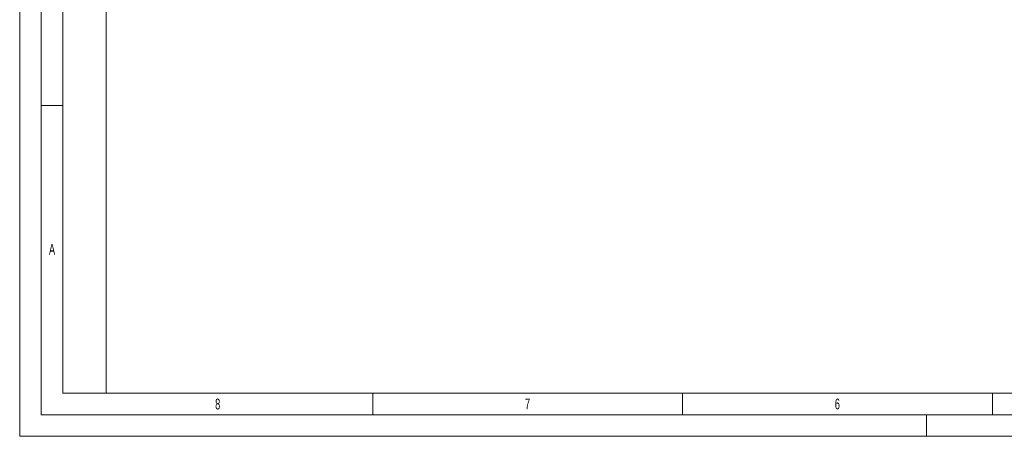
# Model space of a CAD drawing. Header units: millimetres. Extents: x 0 to 594, y 0 to 420.
# Tile 1 of 70: x 0 to 228, y 0 to 97. Entities that reach past the tile are written whole.
import ezdxf

# ---------------------------------------------------------------- set-up
doc = ezdxf.new("R2010")
doc.units = ezdxf.units.MM
doc.styles.add('SLDTEXTSTYLE0', font='TXT', dxfattribs={"width": 0.638186})

msp = doc.modelspace()

# ---------------------------------------------------------------- linework, layer by layer
at = {"color": 133, "linetype": 'Continuous', "lineweight": 0}
for p, q in [((0, 420.00007), (0, 0)), ((5, 415.00007), (5, 5)), ((20, 410.00007), (20, 10)), ((10, 143.33333), (10, 76.66667)), ((5, 76.66667), (10, 76.66667)), ((10, 76.66667), (10, 10)), ((406.12, 10), (10, 10)), ((81.75, 10), (81.75, 5)), ((153.5, 10), (153.5, 5)), ((225.25, 10), (225.25, 5)), ((589, 5), (5, 5)), ((210, 5), (210, 0)), ((594, 0), (0, 0))]:
    msp.add_line(p, q, dxfattribs=at)

# ---------------------------------------------------------------- texts
at = {"color": 254, "linetype": 'Continuous', "lineweight": 0, "char_height": 2.50001, "attachment_point": 2, "style": 'SLDTEXTSTYLE0'}
for s, insert in [('A', (7.48839, 44.56807)), ('8', (45.85701, 8.7348)), ('7', (117.60701, 8.7348)), ('6', (189.35701, 8.7348))]:
    msp.add_mtext(s, dxfattribs=dict(at, insert=insert))

doc.saveas('drawing.dxf')
